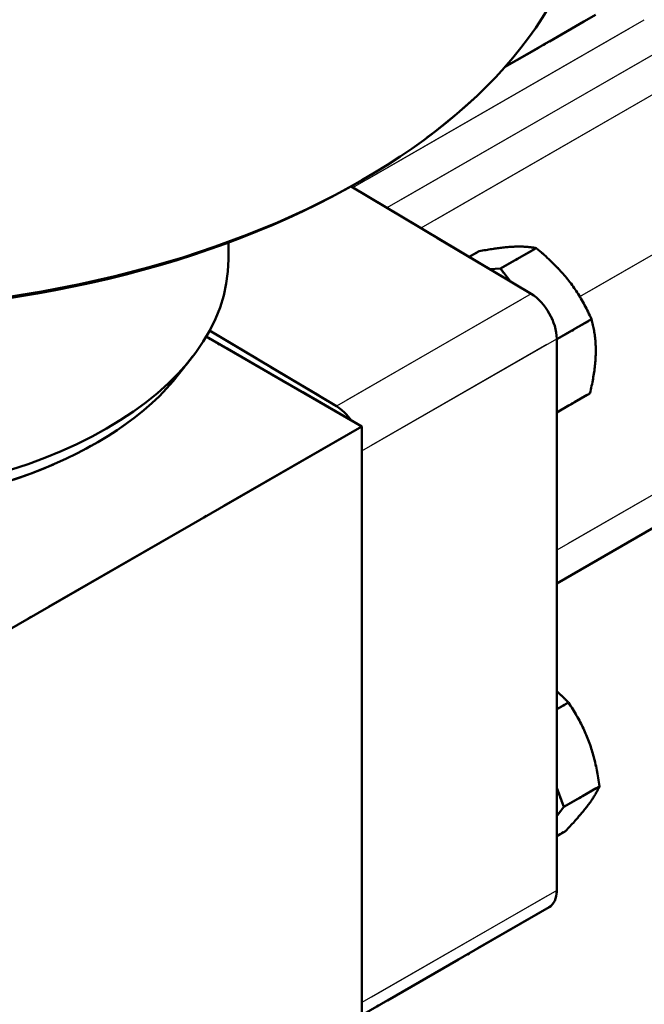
# Model space of a CAD drawing. Header units: millimetres. Extents: x 0 to 630, y 0 to 891.
# Tile 11 of 16: x 491 to 521, y 176 to 224. Entities that reach past the tile are written whole.
import ezdxf

# ---------------------------------------------------------------- set-up
doc = ezdxf.new("R2010")
doc.units = ezdxf.units.MM
doc.header["$LTSCALE"] = 3
doc.linetypes.add('LONG_DASH_DOTTED', pattern=[0.3001, 0.2362, -0.0295, 0.0049, -0.0295])
for name, color, linetype, lineweight in [('Sichtbare Kanten(DIN)', 7, 'Continuous', 50), ('Sichtbare tangentiale Kanten(DIN)', 3, 'Continuous', 25), ('Überlagerung [Formatvorlage Phantomlinien(DIN)]', 179, 'LONG_DASH_DOTTED', 50)]:
    doc.layers.add(name, color=color, linetype=linetype, lineweight=lineweight)

msp = doc.modelspace()

# ---------------------------------------------------------------- linework, layer by layer
at = {"layer": 'Sichtbare Kanten(DIN)'}
for p, q in [((514.613, 222.083), (519.067, 224.648)), ((507.513, 216.484), (507.726, 216.608)), ((507.088, 216.241), (515.918, 210.978)), ((501.082, 212.686), (501.082, 213.491)), ((514.411, 212.216), (516.159, 213.222)), ((512.875, 212.792), (513.362, 213.072)), ((514.411, 212.216), (513.888, 212.188)), ((514.907, 211.581), (514.411, 212.216)), ((517.168, 208.754), (518.876, 209.737)), ((507.622, 204.49), (499.986, 208.888)), ((500.155, 209.186), (506.372, 205.481)), ((517.168, 208.786), (517.168, 181.756)), ((498.686, 207.09), (499.319, 207.909)), ((517.168, 205.165), (518.796, 206.103)), ((507.622, 204.49), (489.803, 194.229)), ((507.622, 175.058), (507.622, 204.49)), ((507.622, 203.289), (507.622, 176.259)), ((517.168, 196.795), (527.252, 202.602)), ((517.168, 190.632), (517.74, 190.961)), ((517.515, 185.844), (517.168, 186.779)), ((517.515, 185.844), (519.263, 186.851)), ((517.168, 185.389), (517.515, 185.844)), ((517.168, 184.416), (517.602, 184.666)), ((516.794, 180.929), (507.622, 175.648))]:
    msp.add_line(p, q, dxfattribs=at)
at = {"layer": 'Sichtbare Kanten(DIN)', "flags": 128}
for points in [[(515.007, 213.289), (514.951, 213.286), (514.893, 213.282), (514.835, 213.278), (514.777, 213.273), (514.717, 213.268), (514.657, 213.262), (514.595, 213.256), (514.533, 213.25), (514.47, 213.243), (514.405, 213.235), (514.34, 213.227), (514.273, 213.218), (514.205, 213.209), (514.136, 213.2), (514.066, 213.189), (513.994, 213.179), (513.921, 213.167), (513.846, 213.156), (513.77, 213.143), (513.692, 213.13), (513.612, 213.117), (513.531, 213.103), (513.447, 213.088), (513.362, 213.072)], [(516.159, 213.222), (516.116, 213.231), (516.072, 213.239), (516.028, 213.246), (515.984, 213.253), (515.94, 213.259), (515.895, 213.265), (515.85, 213.271), (515.805, 213.276), (515.759, 213.28), (515.714, 213.284), (515.667, 213.287), (515.62, 213.29), (515.573, 213.293), (515.525, 213.295), (515.476, 213.296), (515.427, 213.298), (515.378, 213.298), (515.327, 213.298), (515.276, 213.298), (515.224, 213.297), (515.171, 213.296), (515.117, 213.294), (515.063, 213.292), (515.007, 213.289)], [(517.764, 211.622), (517.709, 211.691), (517.653, 211.76), (517.597, 211.828), (517.54, 211.896), (517.482, 211.964), (517.423, 212.031), (517.363, 212.097), (517.303, 212.163), (517.241, 212.229), (517.178, 212.295), (517.114, 212.361), (517.049, 212.426), (516.983, 212.492), (516.915, 212.557), (516.847, 212.622), (516.776, 212.688), (516.705, 212.754), (516.632, 212.82), (516.557, 212.886), (516.481, 212.952), (516.403, 213.019), (516.324, 213.086), (516.242, 213.154), (516.159, 213.222)], [(518.876, 209.737), (518.834, 209.829), (518.792, 209.92), (518.75, 210.009), (518.708, 210.096), (518.665, 210.182), (518.623, 210.266), (518.579, 210.349), (518.536, 210.431), (518.492, 210.512), (518.448, 210.591), (518.403, 210.67), (518.358, 210.747), (518.312, 210.824), (518.266, 210.9), (518.219, 210.975), (518.171, 211.049), (518.123, 211.122), (518.074, 211.195), (518.025, 211.267), (517.974, 211.339), (517.923, 211.41), (517.871, 211.481), (517.818, 211.551), (517.764, 211.622)], [(519.082, 208.062), (519.084, 208.134), (519.084, 208.206), (519.083, 208.278), (519.082, 208.349), (519.08, 208.419), (519.077, 208.489), (519.073, 208.558), (519.068, 208.628), (519.063, 208.697), (519.056, 208.765), (519.049, 208.834), (519.041, 208.902), (519.032, 208.971), (519.023, 209.039), (519.012, 209.108), (519.001, 209.177), (518.988, 209.246), (518.975, 209.315), (518.961, 209.384), (518.946, 209.454), (518.93, 209.524), (518.913, 209.595), (518.895, 209.666), (518.876, 209.737)], [(518.796, 206.103), (518.819, 206.198), (518.84, 206.292), (518.861, 206.384), (518.88, 206.475), (518.899, 206.564), (518.917, 206.652), (518.933, 206.738), (518.949, 206.823), (518.964, 206.907), (518.978, 206.989), (518.991, 207.071), (519.003, 207.152), (519.014, 207.231), (519.024, 207.31), (519.034, 207.388), (519.043, 207.465), (519.051, 207.542), (519.058, 207.617), (519.064, 207.693), (519.069, 207.767), (519.074, 207.842), (519.077, 207.915), (519.08, 207.989), (519.082, 208.062)], [(517.74, 190.961), (517.717, 190.986), (517.693, 191.012), (517.669, 191.037), (517.646, 191.061), (517.622, 191.086), (517.599, 191.11), (517.575, 191.134), (517.552, 191.158), (517.528, 191.181), (517.504, 191.204), (517.481, 191.228), (517.457, 191.25), (517.433, 191.273), (517.409, 191.296), (517.386, 191.318), (517.362, 191.34), (517.338, 191.362), (517.314, 191.384), (517.29, 191.405), (517.266, 191.427), (517.241, 191.448), (517.217, 191.469), (517.193, 191.49), (517.168, 191.511)], [(518.748, 189.048), (518.717, 189.13), (518.685, 189.211), (518.652, 189.292), (518.619, 189.372), (518.585, 189.452), (518.55, 189.532), (518.514, 189.611), (518.477, 189.689), (518.44, 189.768), (518.401, 189.846), (518.361, 189.925), (518.321, 190.003), (518.279, 190.081), (518.236, 190.16), (518.192, 190.238), (518.147, 190.317), (518.101, 190.396), (518.053, 190.475), (518.005, 190.555), (517.954, 190.635), (517.903, 190.715), (517.85, 190.797), (517.796, 190.878), (517.74, 190.961)], [(519.263, 186.851), (519.248, 186.957), (519.234, 187.062), (519.218, 187.165), (519.202, 187.266), (519.186, 187.365), (519.169, 187.463), (519.151, 187.56), (519.133, 187.655), (519.114, 187.749), (519.095, 187.841), (519.075, 187.933), (519.054, 188.023), (519.033, 188.112), (519.01, 188.201), (518.988, 188.288), (518.964, 188.375), (518.94, 188.461), (518.915, 188.546), (518.889, 188.631), (518.863, 188.715), (518.835, 188.799), (518.807, 188.882), (518.778, 188.965), (518.748, 189.048)], [(518.678, 185.9), (518.711, 185.944), (518.743, 185.987), (518.774, 186.029), (518.804, 186.071), (518.834, 186.112), (518.862, 186.153), (518.89, 186.194), (518.917, 186.234), (518.943, 186.274), (518.969, 186.313), (518.994, 186.353), (519.018, 186.392), (519.042, 186.43), (519.065, 186.469), (519.087, 186.507), (519.109, 186.546), (519.13, 186.584), (519.15, 186.622), (519.17, 186.66), (519.19, 186.698), (519.209, 186.736), (519.227, 186.774), (519.245, 186.812), (519.263, 186.851)], [(517.602, 184.666), (517.661, 184.728), (517.718, 184.789), (517.774, 184.849), (517.829, 184.907), (517.882, 184.965), (517.933, 185.021), (517.984, 185.076), (518.033, 185.131), (518.081, 185.184), (518.128, 185.237), (518.173, 185.288), (518.218, 185.339), (518.261, 185.389), (518.304, 185.439), (518.345, 185.487), (518.386, 185.535), (518.426, 185.583), (518.464, 185.63), (518.502, 185.676), (518.539, 185.722), (518.575, 185.767), (518.61, 185.812), (518.645, 185.856), (518.678, 185.9)]]:
    msp.add_lwpolyline(points, dxfattribs=at)
at = {"layer": 'Sichtbare Kanten(DIN)'}
for centre, major_axis, ratio, start_param, end_param in [((480.682, 232.062), (38.1, 0), 0.575862, 3.141593, 6.283185), ((480.682, 231.817), (37.8, 0), 0.575862, 3.923138, 5.50164), ((480.682, 212.686), (20.4, 0), 0.575862, 3.141593, 6.283185), ((515.896, 209.519), (-0.898, 1.56), 0.578093, 3.928925, 5.482268), ((480.682, 211.705), (19.707, 0), 0.575862, 3.560401, 5.864377), ((506.35, 204.022), (0.898, -1.56), 0.578093, 1.741842, 2.340675), ((515.896, 182.489), (0.898, -1.56), 0.578093, 0, 0.787332)]:
    msp.add_ellipse(centre, major_axis=major_axis, ratio=ratio, start_param=start_param, end_param=end_param, dxfattribs=at)
at = {"layer": 'Sichtbare tangentiale Kanten(DIN)'}
for p, q in [((507.178, 216.187), (521.463, 224.413)), ((523.128, 223.417), (508.846, 215.193)), ((524.857, 222.458), (510.514, 214.199)), ((518.298, 210.848), (528.251, 216.579)), ((515.918, 210.978), (506.372, 205.481)), ((507.622, 203.289), (517.168, 208.786)), ((528.251, 204.807), (517.168, 198.425)), ((517.168, 181.756), (507.622, 176.259))]:
    msp.add_line(p, q, dxfattribs=at)
at = {"layer": 'Sichtbare tangentiale Kanten(DIN)', "ltscale": 7.950398}
msp.add_line((507.893, 216.598), (520.748, 224.001), dxfattribs=at)
at = {"layer": 'Sichtbare tangentiale Kanten(DIN)', "ltscale": 7.948871}
msp.add_line((522.414, 223.006), (509.56, 215.604), dxfattribs=at)
at = {"layer": 'Sichtbare tangentiale Kanten(DIN)', "ltscale": 7.982931}
msp.add_line((524.14, 222.045), (511.231, 214.612), dxfattribs=at)
at = {"layer": 'Sichtbare tangentiale Kanten(DIN)', "ltscale": 5.539744}
msp.add_line((518.795, 211.134), (527.753, 216.293), dxfattribs=at)
at = {"layer": 'Sichtbare tangentiale Kanten(DIN)', "ltscale": 5.313089}
for p, q in [((515.441, 210.703), (506.849, 205.756)), ((508.1, 203.564), (516.691, 208.511)), ((516.691, 181.481), (508.1, 176.534))]:
    msp.add_line(p, q, dxfattribs=at)
at = {"layer": 'Sichtbare tangentiale Kanten(DIN)', "ltscale": 6.168304}
msp.add_line((527.697, 204.488), (517.723, 198.744), dxfattribs=at)
at = {"layer": 'Überlagerung [Formatvorlage Phantomlinien(DIN)]', "ltscale": 2.754675}
msp.add_line((514.613, 222.083), (519.067, 224.648), dxfattribs=at)
at = {"layer": 'Überlagerung [Formatvorlage Phantomlinien(DIN)]', "ltscale": 0.18543}
msp.add_line((507.513, 216.484), (507.726, 216.608), dxfattribs=at)
at = {"layer": 'Überlagerung [Formatvorlage Phantomlinien(DIN)]', "ltscale": 5.461636}
msp.add_line((507.088, 216.241), (515.918, 210.978), dxfattribs=at)
at = {"layer": 'Überlagerung [Formatvorlage Phantomlinien(DIN)]', "ltscale": 0.430577}
msp.add_line((501.082, 212.686), (501.082, 213.491), dxfattribs=at)
at = {"layer": 'Überlagerung [Formatvorlage Phantomlinien(DIN)]', "ltscale": 1.080758}
for p, q in [((514.411, 212.216), (516.159, 213.222)), ((517.515, 185.844), (519.263, 186.851))]:
    msp.add_line(p, q, dxfattribs=at)
at = {"layer": 'Überlagerung [Formatvorlage Phantomlinien(DIN)]', "ltscale": 0.301452}
msp.add_line((512.875, 212.792), (513.362, 213.072), dxfattribs=at)
at = {"layer": 'Überlagerung [Formatvorlage Phantomlinien(DIN)]', "ltscale": 0.368407}
msp.add_line((514.411, 212.216), (513.888, 212.188), dxfattribs=at)
at = {"layer": 'Überlagerung [Formatvorlage Phantomlinien(DIN)]', "ltscale": 0.358777}
msp.add_line((514.907, 211.581), (514.411, 212.216), dxfattribs=at)
at = {"layer": 'Überlagerung [Formatvorlage Phantomlinien(DIN)]', "ltscale": 1.055944}
msp.add_line((517.168, 208.754), (518.876, 209.737), dxfattribs=at)
at = {"layer": 'Überlagerung [Formatvorlage Phantomlinien(DIN)]', "ltscale": 4.722614}
msp.add_line((507.622, 204.49), (499.986, 208.888), dxfattribs=at)
at = {"layer": 'Überlagerung [Formatvorlage Phantomlinien(DIN)]', "ltscale": 3.845052}
msp.add_line((500.155, 209.186), (506.372, 205.481), dxfattribs=at)
at = {"layer": 'Überlagerung [Formatvorlage Phantomlinien(DIN)]', "ltscale": 14.458025}
for p, q in [((517.168, 208.786), (517.168, 181.756)), ((507.622, 203.289), (507.622, 176.259))]:
    msp.add_line(p, q, dxfattribs=at)
at = {"layer": 'Überlagerung [Formatvorlage Phantomlinien(DIN)]', "ltscale": 0.60584}
msp.add_line((498.686, 207.09), (499.319, 207.909), dxfattribs=at)
at = {"layer": 'Überlagerung [Formatvorlage Phantomlinien(DIN)]', "ltscale": 1.006528}
msp.add_line((517.168, 205.165), (518.796, 206.103), dxfattribs=at)
at = {"layer": 'Überlagerung [Formatvorlage Phantomlinien(DIN)]', "ltscale": 11.019849}
msp.add_line((507.622, 204.49), (489.803, 194.229), dxfattribs=at)
at = {"layer": 'Überlagerung [Formatvorlage Phantomlinien(DIN)]', "ltscale": 15.742684}
msp.add_line((507.622, 175.058), (507.622, 204.49), dxfattribs=at)
at = {"layer": 'Überlagerung [Formatvorlage Phantomlinien(DIN)]', "ltscale": 6.236015}
msp.add_line((517.168, 196.795), (527.252, 202.602), dxfattribs=at)
at = {"layer": 'Überlagerung [Formatvorlage Phantomlinien(DIN)]', "ltscale": 0.353443}
msp.add_line((517.168, 190.632), (517.74, 190.961), dxfattribs=at)
at = {"layer": 'Überlagerung [Formatvorlage Phantomlinien(DIN)]', "ltscale": 0.447979}
msp.add_line((517.515, 185.844), (517.168, 186.779), dxfattribs=at)
at = {"layer": 'Überlagerung [Formatvorlage Phantomlinien(DIN)]', "ltscale": 0.41064}
msp.add_line((517.168, 185.389), (517.515, 185.844), dxfattribs=at)
at = {"layer": 'Überlagerung [Formatvorlage Phantomlinien(DIN)]', "ltscale": 0.267851}
msp.add_line((517.168, 184.416), (517.602, 184.666), dxfattribs=at)
at = {"layer": 'Überlagerung [Formatvorlage Phantomlinien(DIN)]', "ltscale": 5.671819}
msp.add_line((516.794, 180.929), (507.622, 175.648), dxfattribs=at)
at = {"layer": 'Überlagerung [Formatvorlage Phantomlinien(DIN)]', "ltscale": 0.999631, "flags": 128}
for points in [[(515.007, 213.289), (514.951, 213.286), (514.893, 213.282), (514.835, 213.278), (514.777, 213.273), (514.717, 213.268), (514.657, 213.262), (514.595, 213.256), (514.533, 213.25), (514.47, 213.243), (514.405, 213.235), (514.34, 213.227), (514.273, 213.218), (514.205, 213.209), (514.136, 213.2), (514.066, 213.189), (513.994, 213.179), (513.921, 213.167), (513.846, 213.156), (513.77, 213.143), (513.692, 213.13), (513.612, 213.117), (513.531, 213.103), (513.447, 213.088), (513.362, 213.072)], [(516.159, 213.222), (516.116, 213.231), (516.072, 213.239), (516.028, 213.246), (515.984, 213.253), (515.94, 213.259), (515.895, 213.265), (515.85, 213.271), (515.805, 213.276), (515.759, 213.28), (515.714, 213.284), (515.667, 213.287), (515.62, 213.29), (515.573, 213.293), (515.525, 213.295), (515.476, 213.296), (515.427, 213.298), (515.378, 213.298), (515.327, 213.298), (515.276, 213.298), (515.224, 213.297), (515.171, 213.296), (515.117, 213.294), (515.063, 213.292), (515.007, 213.289)], [(517.764, 211.622), (517.709, 211.691), (517.653, 211.76), (517.597, 211.828), (517.54, 211.896), (517.482, 211.964), (517.423, 212.031), (517.363, 212.097), (517.303, 212.163), (517.241, 212.229), (517.178, 212.295), (517.114, 212.361), (517.049, 212.426), (516.983, 212.492), (516.915, 212.557), (516.847, 212.622), (516.776, 212.688), (516.705, 212.754), (516.632, 212.82), (516.557, 212.886), (516.481, 212.952), (516.403, 213.019), (516.324, 213.086), (516.242, 213.154), (516.159, 213.222)], [(518.876, 209.737), (518.834, 209.829), (518.792, 209.92), (518.75, 210.009), (518.708, 210.096), (518.665, 210.182), (518.623, 210.266), (518.579, 210.349), (518.536, 210.431), (518.492, 210.512), (518.448, 210.591), (518.403, 210.67), (518.358, 210.747), (518.312, 210.824), (518.266, 210.9), (518.219, 210.975), (518.171, 211.049), (518.123, 211.122), (518.074, 211.195), (518.025, 211.267), (517.974, 211.339), (517.923, 211.41), (517.871, 211.481), (517.818, 211.551), (517.764, 211.622)], [(519.082, 208.062), (519.084, 208.134), (519.084, 208.206), (519.083, 208.278), (519.082, 208.349), (519.08, 208.419), (519.077, 208.489), (519.073, 208.558), (519.068, 208.628), (519.063, 208.697), (519.056, 208.765), (519.049, 208.834), (519.041, 208.902), (519.032, 208.971), (519.023, 209.039), (519.012, 209.108), (519.001, 209.177), (518.988, 209.246), (518.975, 209.315), (518.961, 209.384), (518.946, 209.454), (518.93, 209.524), (518.913, 209.595), (518.895, 209.666), (518.876, 209.737)], [(518.796, 206.103), (518.819, 206.198), (518.84, 206.292), (518.861, 206.384), (518.88, 206.475), (518.899, 206.564), (518.917, 206.652), (518.933, 206.738), (518.949, 206.823), (518.964, 206.907), (518.978, 206.989), (518.991, 207.071), (519.003, 207.152), (519.014, 207.231), (519.024, 207.31), (519.034, 207.388), (519.043, 207.465), (519.051, 207.542), (519.058, 207.617), (519.064, 207.693), (519.069, 207.767), (519.074, 207.842), (519.077, 207.915), (519.08, 207.989), (519.082, 208.062)], [(518.748, 189.048), (518.717, 189.13), (518.685, 189.211), (518.652, 189.292), (518.619, 189.372), (518.585, 189.452), (518.55, 189.532), (518.514, 189.611), (518.477, 189.689), (518.44, 189.768), (518.401, 189.846), (518.361, 189.925), (518.321, 190.003), (518.279, 190.081), (518.236, 190.16), (518.192, 190.238), (518.147, 190.317), (518.101, 190.396), (518.053, 190.475), (518.005, 190.555), (517.954, 190.635), (517.903, 190.715), (517.85, 190.797), (517.796, 190.878), (517.74, 190.961)], [(519.263, 186.851), (519.248, 186.957), (519.234, 187.062), (519.218, 187.165), (519.202, 187.266), (519.186, 187.365), (519.169, 187.463), (519.151, 187.56), (519.133, 187.655), (519.114, 187.749), (519.095, 187.841), (519.075, 187.933), (519.054, 188.023), (519.033, 188.112), (519.01, 188.201), (518.988, 188.288), (518.964, 188.375), (518.94, 188.461), (518.915, 188.546), (518.889, 188.631), (518.863, 188.715), (518.835, 188.799), (518.807, 188.882), (518.778, 188.965), (518.748, 189.048)], [(518.678, 185.9), (518.711, 185.944), (518.743, 185.987), (518.774, 186.029), (518.804, 186.071), (518.834, 186.112), (518.862, 186.153), (518.89, 186.194), (518.917, 186.234), (518.943, 186.274), (518.969, 186.313), (518.994, 186.353), (519.018, 186.392), (519.042, 186.43), (519.065, 186.469), (519.087, 186.507), (519.109, 186.546), (519.13, 186.584), (519.15, 186.622), (519.17, 186.66), (519.19, 186.698), (519.209, 186.736), (519.227, 186.774), (519.245, 186.812), (519.263, 186.851)], [(517.602, 184.666), (517.661, 184.728), (517.718, 184.789), (517.774, 184.849), (517.829, 184.907), (517.882, 184.965), (517.933, 185.021), (517.984, 185.076), (518.033, 185.131), (518.081, 185.184), (518.128, 185.237), (518.173, 185.288), (518.218, 185.339), (518.261, 185.389), (518.304, 185.439), (518.345, 185.487), (518.386, 185.535), (518.426, 185.583), (518.464, 185.63), (518.502, 185.676), (518.539, 185.722), (518.575, 185.767), (518.61, 185.812), (518.645, 185.856), (518.678, 185.9)]]:
    msp.add_lwpolyline(points, dxfattribs=at)
at = {"layer": 'Überlagerung [Formatvorlage Phantomlinien(DIN)]', "ltscale": 0.472965, "flags": 128}
msp.add_lwpolyline([(517.74, 190.961), (517.717, 190.986), (517.693, 191.012), (517.669, 191.037), (517.646, 191.061), (517.622, 191.086), (517.599, 191.11), (517.575, 191.134), (517.552, 191.158), (517.528, 191.181), (517.504, 191.204), (517.481, 191.228), (517.457, 191.25), (517.433, 191.273), (517.409, 191.296), (517.386, 191.318), (517.362, 191.34), (517.338, 191.362), (517.314, 191.384), (517.29, 191.405), (517.266, 191.427), (517.241, 191.448), (517.217, 191.469), (517.193, 191.49), (517.168, 191.511)], dxfattribs=at)
at = {"layer": 'Überlagerung [Formatvorlage Phantomlinien(DIN)]', "ltscale": 44.316589}
msp.add_ellipse((480.682, 232.062), major_axis=(38.1, 0), ratio=0.575862, start_param=3.141593, end_param=6.283185, dxfattribs=at)
at = {"layer": 'Überlagerung [Formatvorlage Phantomlinien(DIN)]', "ltscale": 26.092407}
msp.add_ellipse((480.682, 231.817), major_axis=(37.8, 0), ratio=0.575862, start_param=3.923138, end_param=5.50164, dxfattribs=at)
at = {"layer": 'Überlagerung [Formatvorlage Phantomlinien(DIN)]', "ltscale": 28.025768}
msp.add_ellipse((480.682, 212.686), major_axis=(20.4, 0), ratio=0.575862, start_param=3.141593, end_param=6.283185, dxfattribs=at)
at = {"layer": 'Überlagerung [Formatvorlage Phantomlinien(DIN)]', "ltscale": 1.222597}
msp.add_ellipse((515.896, 209.519), major_axis=(-0.898, 1.56), ratio=0.578093, start_param=3.928925, end_param=5.482268, dxfattribs=at)
at = {"layer": 'Überlagerung [Formatvorlage Phantomlinien(DIN)]', "ltscale": 19.855421}
msp.add_ellipse((480.682, 211.705), major_axis=(19.707, 0), ratio=0.575862, start_param=3.560401, end_param=5.864377, dxfattribs=at)
at = {"layer": 'Überlagerung [Formatvorlage Phantomlinien(DIN)]', "ltscale": 0.471265}
msp.add_ellipse((506.35, 204.022), major_axis=(0.898, -1.56), ratio=0.578093, start_param=1.741842, end_param=2.340675, dxfattribs=at)
at = {"layer": 'Überlagerung [Formatvorlage Phantomlinien(DIN)]', "ltscale": 0.61964}
msp.add_ellipse((515.896, 182.489), major_axis=(0.898, -1.56), ratio=0.578093, start_param=0, end_param=0.787332, dxfattribs=at)

doc.saveas('drawing.dxf')
